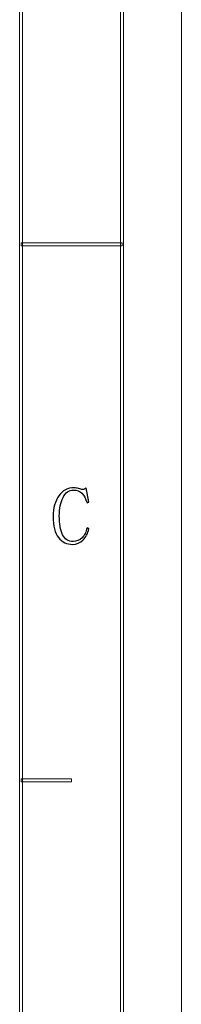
# Model space of a CAD drawing. Header units: millimetres. Extents: x -420 to 420, y -297 to 297.
# Tile 93 of 141: x 393 to 420, y -128 to 38. Entities that reach past the tile are written whole.
import ezdxf

# ---------------------------------------------------------------- set-up
doc = ezdxf.new("R2010")
doc.units = ezdxf.units.MM
doc.header["$MEASUREMENT"] = 0
doc.layers.add('layer 1', color=7, linetype='Continuous')

msp = doc.modelspace()

# ---------------------------------------------------------------- linework, layer by layer
at = {"layer": 'layer 1', "color": 7, "lineweight": 9}
msp.add_open_spline([(420.1294, -297.3481), (420.1294, -297.3481), (420.1294, 296.9891), (420.1294, 296.9891)], degree=3, dxfattribs=at)
msp.add_open_spline([(420.1294, -297.3481), (420.1294, -297.3481), (420.1294, 296.9891), (420.1294, 296.9891)], degree=3, dxfattribs=at)
msp.add_open_spline([(420.1294, -297.3481), (420.1294, -297.3481), (420.1294, 296.9891), (420.1294, 296.9891)], degree=3, dxfattribs=at)
msp.add_open_spline([(420.1294, -297.3481), (420.1294, -297.3481), (420.1294, 296.9891), (420.1294, 296.9891)], degree=3, dxfattribs=at)
msp.add_open_spline([(420.1294, -297.3481), (420.1294, -297.3481), (420.1294, 296.9891), (420.1294, 296.9891)], degree=3, dxfattribs=at)
msp.add_open_spline([(420.1294, -297.3481), (420.1294, -297.3481), (420.1294, 296.9891), (420.1294, 296.9891)], degree=3, dxfattribs=at)
msp.add_open_spline([(420.1294, -297.3481), (420.1294, -297.3481), (420.1294, 296.9891), (420.1294, 296.9891)], degree=3, dxfattribs=at)
msp.add_open_spline([(420.1294, -297.3481), (420.1294, -297.3481), (420.1294, 296.9891), (420.1294, 296.9891)], degree=3, dxfattribs=at)
msp.add_open_spline([(420.1294, -297.3481), (420.1294, -297.3481), (420.1294, 296.9891), (420.1294, 296.9891)], degree=3, dxfattribs=at)
msp.add_open_spline([(420.1294, -297.3481), (420.1294, -297.3481), (420.1294, 296.9891), (420.1294, 296.9891)], degree=3, dxfattribs=at)
msp.add_open_spline([(420.1294, -297.3481), (420.1294, -297.3481), (420.1294, 296.9891), (420.1294, 296.9891)], degree=3, dxfattribs=at)
msp.add_open_spline([(420.1294, -297.3481), (420.1294, -297.3481), (420.1294, 296.9891), (420.1294, 296.9891)], degree=3, dxfattribs=at)
msp.add_open_spline([(420.1294, -297.3481), (420.1294, -297.3481), (420.1294, 296.9891), (420.1294, 296.9891)], degree=3, dxfattribs=at)
msp.add_open_spline([(420.1294, -297.3481), (420.1294, -297.3481), (420.1294, 296.9891), (420.1294, 296.9891)], degree=3, dxfattribs=at)
msp.add_open_spline([(420.1294, -297.3481), (420.1294, -297.3481), (420.1294, 296.9891), (420.1294, 296.9891)], degree=3, dxfattribs=at)
msp.add_open_spline([(420.1294, -297.3481), (420.1294, -297.3481), (420.1294, 296.9891), (420.1294, 296.9891)], degree=3, dxfattribs=at)
msp.add_open_spline([(420.1294, -297.3481), (420.1294, -297.3481), (420.1294, 296.9891), (420.1294, 296.9891)], degree=3, dxfattribs=at)
msp.add_open_spline([(420.1294, -297.3481), (420.1294, -297.3481), (420.1294, 296.9891), (420.1294, 296.9891)], degree=3, dxfattribs=at)
msp.add_open_spline([(420.1294, -297.3481), (420.1294, -297.3481), (420.1294, 296.9891), (420.1294, 296.9891)], degree=3, dxfattribs=at)
msp.add_open_spline([(420.1294, -297.3481), (420.1294, -297.3481), (420.1294, 296.9891), (420.1294, 296.9891)], degree=3, dxfattribs=at)
msp.add_open_spline([(420.1294, -297.3481), (420.1294, -297.3481), (420.1294, 296.9891), (420.1294, 296.9891)], degree=3, dxfattribs=at)
for points in [[(410.3845, -287.3425), (410.3845, -287.3425), (409.8847, -287.3425), (409.8847, -287.3425), (409.8847, -287.3425), (409.8847, -287.3425), (409.8847, 286.9833), (409.8847, 286.9833), (409.8847, 286.9833), (409.8847, 286.9833), (410.3845, 286.9833), (410.3845, 286.9833), (410.3845, 286.9833), (410.3845, 286.9833), (410.3845, -287.3425), (410.3845, -287.3425)], [(393.3934, -270.3329), (393.3934, -270.3329), (392.8935, -270.3329), (392.8935, -270.3329), (392.8935, -270.3329), (392.8935, -270.3329), (392.8935, 269.9737), (392.8935, 269.9737), (392.8935, 269.9737), (392.8935, 269.9737), (393.3934, 269.9737), (393.3934, 269.9737), (393.3934, 269.9737), (393.3934, 269.9737), (393.3934, -270.3329), (393.3934, -270.3329)], [(393.1434, -0.4297), (393.1434, -0.4297), (393.1434, 0.0706), (393.1434, 0.0706), (393.1434, 0.0706), (393.1434, 0.0706), (410.1346, 0.0706), (410.1346, 0.0706), (410.1346, 0.0706), (410.1346, 0.0706), (410.1346, -0.4297), (410.1346, -0.4297), (410.1346, -0.4297), (410.1346, -0.4297), (393.1434, -0.4297), (393.1434, -0.4297)]]:
    msp.add_open_spline(points, degree=3, knots=[0, 0, 0, 0, 0.2, 0.2, 0.2, 0.2, 0.4, 0.4, 0.4, 0.4, 0.6, 0.6, 0.6, 0.6, 1, 1, 1, 1], dxfattribs=at)
at = {"layer": 'layer 1', "color": 7}
msp.add_open_spline([(401.8535, -50.5788), (400.84, -50.5788), (400.0374, -50.199), (399.4403, -49.4392), (399.4403, -49.4392), (398.8434, -48.6796), (398.545, -47.4845), (398.545, -45.8563), (398.545, -45.8563), (398.545, -44.4806), (398.862, -43.341), (399.4937, -42.4378), (399.4937, -42.4378), (400.1275, -41.5322), (400.9857, -41.0806), (402.0708, -41.0806), (402.0708, -41.0806), (402.323, -41.0806), (402.5752, -41.1246), (402.8297, -41.215), (402.8297, -41.215), (403.0819, -41.3053), (403.2994, -41.3515), (403.4798, -41.3515), (403.4798, -41.3515), (403.6232, -41.3515), (403.7412, -41.333), (403.8313, -41.2959), (403.8313, -41.2959), (403.9218, -41.2613), (404.0027, -41.1895), (404.0767, -41.0806), (404.0767, -41.0806), (404.0767, -41.0806), (404.5649, -43.4685), (404.5649, -43.4685), (404.5649, -43.4685), (404.5649, -43.4685), (404.2386, -43.5773), (404.2386, -43.5773), (404.2386, -43.5773), (404.0211, -42.8895), (403.732, -42.3638), (403.371, -42.0023), (403.371, -42.0023), (403.0102, -41.6411), (402.5405, -41.4604), (401.9622, -41.4604), (401.9622, -41.4604), (401.2034, -41.4604), (400.6156, -41.875), (400.1991, -42.7088), (400.1991, -42.7088), (399.7828, -43.5403), (399.5745, -44.5731), (399.5745, -45.803), (399.5745, -45.803), (399.5745, -47.1417), (399.7573, -48.1908), (400.1183, -48.9506), (400.1183, -48.9506), (400.4791, -49.7102), (401.076, -50.09), (401.9065, -50.09), (401.9065, -50.09), (402.485, -50.09), (402.9824, -49.884), (403.3989, -49.4671), (403.3989, -49.4671), (403.813, -49.0502), (404.0951, -48.4989), (404.2386, -47.811), (404.2386, -47.811), (404.2386, -47.811), (404.5649, -47.9732), (404.5649, -47.9732), (404.5649, -47.9732), (404.3844, -48.7328), (404.049, -49.3581), (403.5608, -49.8469), (403.5608, -49.8469), (403.0726, -50.3355), (402.5036, -50.5788), (401.8535, -50.5788)], degree=3, knots=[0, 0, 0, 0, 0.04545455, 0.04545455, 0.04545455, 0.04545455, 0.09090909, 0.09090909, 0.09090909, 0.09090909, 0.13636364, 0.13636364, 0.13636364, 0.13636364, 0.18181818, 0.18181818, 0.18181818, 0.18181818, 0.22727273, 0.22727273, 0.22727273, 0.22727273, 0.27272727, 0.27272727, 0.27272727, 0.27272727, 0.31818182, 0.31818182, 0.31818182, 0.31818182, 0.36363636, 0.36363636, 0.36363636, 0.36363636, 0.40909091, 0.40909091, 0.40909091, 0.40909091, 0.45454545, 0.45454545, 0.45454545, 0.45454545, 0.5, 0.5, 0.5, 0.5, 0.54545455, 0.54545455, 0.54545455, 0.54545455, 0.59090909, 0.59090909, 0.59090909, 0.59090909, 0.63636364, 0.63636364, 0.63636364, 0.63636364, 0.68181818, 0.68181818, 0.68181818, 0.68181818, 0.72727273, 0.72727273, 0.72727273, 0.72727273, 0.77272727, 0.77272727, 0.77272727, 0.77272727, 0.81818182, 0.81818182, 0.81818182, 0.81818182, 0.86363636, 0.86363636, 0.86363636, 0.86363636, 0.90909091, 0.90909091, 0.90909091, 0.90909091, 1, 1, 1, 1], dxfattribs=at)
at = {"layer": 'layer 1', "lineweight": 9}
msp.add_open_spline([(393.1434, -90.4808), (393.1434, -90.4808), (393.1434, -89.9805), (393.1434, -89.9805), (393.1434, -89.9805), (393.1434, -89.9805), (401.639, -89.9805), (401.639, -89.9805), (401.639, -89.9805), (401.639, -89.9805), (401.639, -90.4808), (401.639, -90.4808), (401.639, -90.4808), (401.639, -90.4808), (393.1434, -90.4808), (393.1434, -90.4808)], degree=3, knots=[0, 0, 0, 0, 0.2, 0.2, 0.2, 0.2, 0.4, 0.4, 0.4, 0.4, 0.6, 0.6, 0.6, 0.6, 1, 1, 1, 1], dxfattribs=at)

doc.saveas('drawing.dxf')
